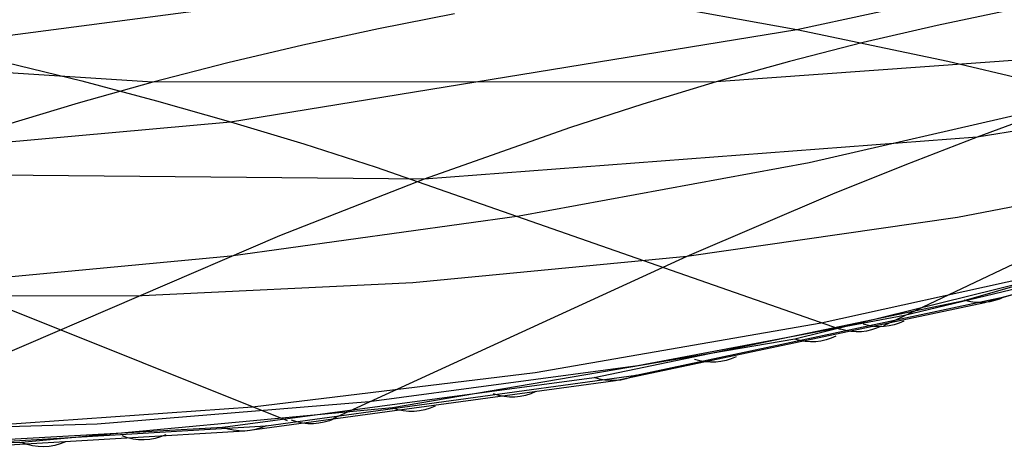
# Model space of a CAD drawing. Extents: x -3378 to 3007, y -425 to 173.
# Tile 37 of 256: x -2922 to -2767, y -425 to -357. Entities that reach past the tile are written whole.
import ezdxf

# ---------------------------------------------------------------- set-up
doc = ezdxf.new("R2010")
doc.units = 0
doc.layers.add('PREDEFINITO', color=7, linetype='CONTINUOUS')

msp = doc.modelspace()

# ---------------------------------------------------------------- linework, layer by layer
at = {"layer": 'PREDEFINITO'}
for p, q in [((-2935.42, -361.01, 2675.68), (-2782.92, -341, 3012.09)), ((-2799.93, -358.5, 2852.09), (-2718.89, -341, 3027.42)), ((-2823.66, -354.22, 2861.69), (-2799.93, -358.5, 2852.09)), ((-2766.33, -355.46, 2122.32), (-2777.95, -357.89, 2127.31)), ((-2853.51, -356.07, 1919.18), (-2865.39, -358.4, 1923.83)), ((-2888.56, -372.97, 2656.35), (-2799.93, -358.5, 2852.09)), ((-2865.39, -358.4, 1923.83), (-2877.22, -360.96, 1928.49)), ((-2799.93, -358.5, 2852.09), (-2776.31, -363.5, 2842.23)), ((-2777.95, -357.89, 2127.31), (-2789.53, -360.58, 2132.29)), ((-2726.64, -360.51, 2346.32), (-2812.58, -366.74, 2142.21)), ((-2900.72, -366.79, 1937.89), (-2989.63, -361.01, 1736.28)), ((-2877.22, -360.96, 1928.49), (-2889, -363.76, 1933.17)), ((-2789.53, -360.58, 2132.29), (-2801.07, -363.53, 2137.26)), ((-2688.2, -361.79, 2569.71), (-2771.74, -375.38, 2366.67)), ((-2801.07, -363.53, 2137.26), (-2812.58, -366.74, 2142.21)), ((-2776.31, -363.5, 2842.23), (-2753.07, -369.03, 2831.98)), ((-2923.59, -363.69, 2671.02), (-2911.82, -366.58, 2666.27)), ((-2889, -363.76, 1933.17), (-2900.72, -366.79, 1937.89)), ((-2911.82, -366.58, 2666.27), (-2900.14, -369.68, 2661.39)), ((-2900.72, -366.79, 1937.89), (-2912.38, -370.06, 1942.68)), ((-2812.58, -366.74, 2142.21), (-2900.72, -366.79, 1937.89)), ((-2812.58, -366.74, 2142.21), (-2824.05, -370.2, 2147.15)), ((-2900.14, -369.68, 2661.39), (-2888.56, -372.97, 2656.35)), ((-2798.03, -379.34, 2734.17), (-2753.07, -369.03, 2831.98)), ((-2912.38, -370.06, 1942.68), (-2923.96, -373.55, 1947.54)), ((-2824.05, -370.2, 2147.15), (-2835.49, -373.91, 2152.09)), ((-2760.45, -371.26, 2361.73), (-2771.74, -375.38, 2366.67)), ((-2978.17, -381.14, 2454.43), (-2888.56, -372.97, 2656.35)), ((-2888.56, -372.97, 2656.35), (-2877.09, -376.45, 2651.13)), ((-2835.49, -373.91, 2152.09), (-2858.26, -382, 2161.92)), ((-2771.74, -375.38, 2366.67), (-2858.26, -382, 2161.92)), ((-2771.74, -375.38, 2366.67), (-2783.04, -379.76, 2371.47)), ((-2877.09, -376.45, 2651.13), (-2865.74, -380.09, 2645.72)), ((-2865.74, -380.09, 2645.72), (-2793.14, -405.5, 2607.73)), ((-2843.39, -387.72, 2634.42), (-2798.03, -379.34, 2734.17)), ((-2783.04, -379.76, 2371.47), (-2794.37, -384.35, 2376.15)), ((-2732.95, -379.82, 2588.98), (-2774.79, -387.98, 2487.02)), ((-2858.26, -382, 2161.92), (-2946.89, -381.14, 1957.53)), ((-2858.26, -382, 2161.92), (-2880.91, -390.86, 2171.71)), ((-2767.47, -400.44, 2649.81), (-2700.2, -380.61, 2806.48)), ((-2773.74, -400.97, 2652.56), (-2710.53, -382.79, 2798.51)), ((-2770.54, -401.31, 2651.22), (-2707.55, -382.98, 2797.26)), ((-2794.37, -384.35, 2376.15), (-2817.14, -394.12, 2385.13)), ((-2744.53, -385.06, 2592.96), (-2786.39, -404.94, 2605.78)), ((-2888.49, -394.01, 2534.07), (-2843.39, -387.72, 2634.42)), ((-2774.79, -387.98, 2487.02), (-2817.14, -394.12, 2385.13)), ((-2955.57, -389.42, 2444.04), (-2879.67, -419.81, 2407.49)), ((-2880.91, -390.86, 2171.71), (-2958.88, -424.48, 2204.98)), ((-2933.22, -398.18, 2433.32), (-2888.49, -394.01, 2534.07)), ((-2817.14, -394.12, 2385.13), (-2872.52, -419.51, 2405.5)), ((-2817.14, -394.12, 2385.13), (-2860.05, -398.23, 2283.25)), ((-2746.61, -393.8, 2715.24), (-2800.25, -407.05, 2591.29)), ((-2747.53, -394.82, 2691.63), (-2783.11, -403.36, 2604.78)), ((-2796.12, -404.49, 2609.26), (-2758.62, -396.18, 2691.98)), ((-2860.05, -398.23, 2283.25), (-2903.5, -400.29, 2181.44)), ((-2903.5, -400.29, 2181.44), (-2947.46, -400.27, 2079.86)), ((-2825.07, -412.69, 2515.81), (-2767.47, -400.44, 2649.81)), ((-2825.07, -412.69, 2515.81), (-2767.47, -400.44, 2649.81)), ((-2831.65, -413.07, 2518.67), (-2773.74, -400.97, 2652.56)), ((-2828.31, -413.54, 2517.27), (-2770.54, -401.31, 2651.22)), ((-2783.11, -403.36, 2604.78), (-2824.8, -411.22, 2503.97)), ((-2840.86, -412.25, 2509.67), (-2796.12, -404.49, 2609.26)), ((-2800.25, -407.05, 2591.29), (-2863.21, -417.83, 2445.62)), ((-2824.8, -411.22, 2503.97), (-2866.85, -416.88, 2403.43)), ((-2885.11, -417.64, 2410.04), (-2840.86, -412.25, 2509.67)), ((-2882.97, -420.63, 2381.2), (-2825.07, -412.69, 2515.81)), ((-2882.97, -420.63, 2381.2), (-2825.07, -412.69, 2515.81)), ((-2889.76, -420.85, 2384.12), (-2831.65, -413.07, 2518.67)), ((-2886.34, -421.44, 2382.68), (-2828.31, -413.54, 2517.27)), ((-2866.85, -416.88, 2403.43), (-2909.42, -420.37, 2302.85)), ((-2929.03, -420.78, 2310.02), (-2885.11, -417.64, 2410.04)), ((-2863.21, -417.83, 2445.62), (-2921.24, -423.25, 2311.17)), ((-2909.42, -420.37, 2302.85), (-2952.49, -421.68, 2202.3)), ((-2945.84, -424.35, 2235.24), (-2882.97, -420.63, 2381.2)), ((-2945.84, -424.35, 2235.24), (-2882.97, -420.63, 2381.2)), ((-2952.72, -424.39, 2238.19), (-2889.76, -420.85, 2384.12)), ((-2949.28, -425.1, 2236.72), (-2886.34, -421.44, 2382.68)), ((-2921.24, -423.25, 2311.17), (-2979.22, -424.35, 2176.73))]:
    msp.add_line(p, q, dxfattribs=at)
at = {"layer": 'PREDEFINITO', "extrusion": (-0.392618, -0.098233, -0.914441)}
msp.add_arc((-293.05, 3618.33, -1297.2), 10, 348.3856, 28.5827, dxfattribs=at)
at = {"layer": 'PREDEFINITO', "extrusion": (-0.392967, -0.088392, -0.915294)}
msp.add_arc((-226.16, 3621.31, -1253.52), 10, 347.2405, 28.152, dxfattribs=at)
at = {"layer": 'PREDEFINITO', "extrusion": (-0.392909, -0.090204, -0.915143)}
msp.add_arc((-238.56, 3620.85, -1261.53), 10, 347.4495, 28.2361, dxfattribs=at)
at = {"layer": 'PREDEFINITO', "extrusion": (-0.393079, -0.08473, -0.915592)}
msp.add_arc((-200.98, 3622.14, -1237.35), 10, 346.8202, 27.976, dxfattribs=at)
at = {"layer": 'PREDEFINITO', "extrusion": (-0.393313, -0.076684, -0.916201)}
msp.add_arc((-145.11, 3623.42, -1201.88), 10, 345.906, 27.5614, dxfattribs=at)
at = {"layer": 'PREDEFINITO', "extrusion": (-0.393531, -0.068619, -0.916747)}
msp.add_arc((-88.38, 3623.94, -1166.29), 10, 345.0022, 27.1105, dxfattribs=at)
at = {"layer": 'PREDEFINITO', "extrusion": (-0.393734, -0.060529, -0.917229)}
msp.add_arc((-30.81, 3623.65, -1130.44), 10, 344.1087, 26.626, dxfattribs=at)
at = {"layer": 'PREDEFINITO', "extrusion": (-0.393922, -0.052456, -0.917646)}
msp.add_arc((27.26, 3622.52, -1094.41), 10, 343.2315, 26.1122, dxfattribs=at)
at = {"layer": 'PREDEFINITO', "extrusion": (-0.394203, -0.038994, -0.918196)}
msp.add_arc((125.29, 3618.68, -1033.53), 10, 341.807, 25.1898, dxfattribs=at)
at = {"layer": 'PREDEFINITO', "extrusion": (-0.394095, -0.044438, -0.917995)}
msp.add_arc((85.48, 3620.53, -1058.23), 10, 342.377, 25.5734, dxfattribs=at)
at = {"layer": 'PREDEFINITO', "extrusion": (-0.394336, -0.031, -0.918443)}
msp.add_arc((184.11, 3615.18, -997.35), 10, 340.9851, 24.598, dxfattribs=at)
at = {"layer": 'PREDEFINITO', "extrusion": (-0.39444, -0.022976, -0.918635)}
msp.add_arc((243.53, 3610.72, -961.14), 10, 340.1796, 23.971, dxfattribs=at)

doc.saveas('drawing.dxf')
